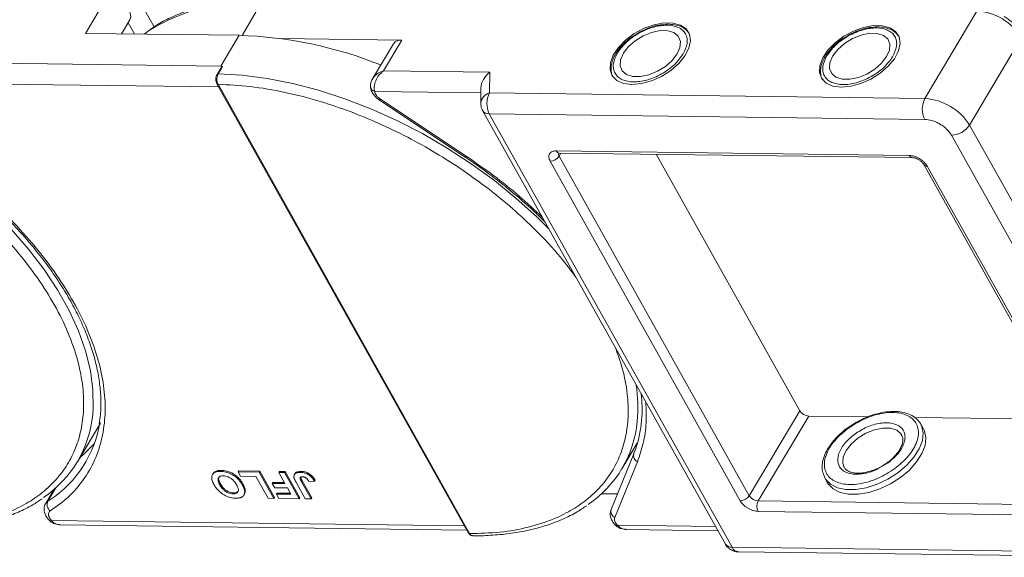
# Model space of a CAD drawing. Header units: millimetres. Extents: x -1177 to 904, y 240 to 1698.
# Tile 47 of 51: x 535 to 632, y 1359 to 1412. Entities that reach past the tile are written whole.
import ezdxf

# ---------------------------------------------------------------- set-up
doc = ezdxf.new("R2010")
doc.units = ezdxf.units.MM

msp = doc.modelspace()

# ---------------------------------------------------------------- linework, layer by layer
at = {"color": 7, "linetype": 'Continuous', "lineweight": 15}
for p, q in [((543.633, 1413.822), (541.522, 1410.273)), ((546.541, 1414.04), (548.293, 1410.913)), ((556.961, 1410.073), (558.922, 1413.37)), ((629.409, 1412.463), (624.283, 1403.844)), ((545.906, 1411.612), (545.083, 1410.227)), ((545.083, 1410.227), (545.906, 1411.612)), ((545.728, 1411.312), (546.344, 1410.211)), ((541.522, 1410.273), (556.667, 1410.078)), ((556.667, 1410.078), (554.857, 1407.036)), ((572.708, 1409.616), (560.712, 1409.771)), ((570.899, 1406.574), (572.708, 1409.616)), ((628.674, 1401.232), (633.8, 1409.851)), ((571.876, 1409.253), (569.822, 1405.798)), ((554.857, 1407.036), (516.325, 1407.532)), ((554.757, 1406.661), (554.495, 1406.222)), ((555.043, 1406.995), (554.613, 1406.272)), ((555.043, 1406.995), (554.857, 1407.036)), ((581.389, 1406.439), (570.899, 1406.574)), ((581.363, 1404.396), (581.389, 1406.439)), ((515.465, 1405.5), (554.657, 1404.995)), ((569.782, 1405.699), (569.839, 1405.787)), ((554.484, 1405.305), (579.281, 1361.044)), ((554.599, 1405.251), (579.396, 1360.99)), ((570.038, 1404.542), (580.508, 1404.407)), ((580.514, 1404.913), (580.495, 1403.386)), ((570.518, 1403.692), (578.969, 1398.07)), ((570.617, 1403.786), (579.068, 1398.165)), ((624.283, 1403.844), (581.363, 1404.396)), ((580.679, 1402.661), (604.612, 1359.942)), ((581.336, 1402.353), (624.256, 1401.8)), ((581.336, 1402.353), (605.27, 1359.634)), ((650.877, 1361.602), (628.674, 1401.232)), ((626.891, 1400.234), (649.094, 1360.603)), ((587.934, 1398.691), (622.736, 1398.243)), ((606.074, 1364.223), (587.331, 1397.677)), ((588.399, 1398.473), (588.223, 1398.176)), ((606.966, 1364.722), (588.223, 1398.176)), ((588.227, 1398.476), (623.028, 1398.028)), ((611.941, 1373.088), (597.786, 1398.353)), ((624.163, 1397.353), (642.906, 1363.898)), ((624.492, 1397.199), (643.235, 1363.744)), ((606.966, 1364.722), (611.941, 1373.088)), ((612.819, 1372.565), (607.844, 1364.2)), ((618.635, 1372.491), (612.819, 1372.565)), ((638.234, 1372.238), (623.239, 1372.431)), ((540.738, 1368.07), (543, 1371.873)), ((617.542, 1371.975), (616.625, 1371.383)), ((624.133, 1371.298), (623.873, 1371.761)), ((621.953, 1370.75), (621.982, 1370.701)), ((594.415, 1367.379), (595.904, 1369.884)), ((595.567, 1368.838), (593.338, 1363.354)), ((595.934, 1368.059), (593.705, 1362.575)), ((619.739, 1367.43), (620.646, 1367.951)), ((554.103, 1366.897), (554.043, 1366.795)), ((554.851, 1367.112), (554.912, 1367.213)), ((556.575, 1367.057), (556.636, 1367.158)), ((556.575, 1367.057), (558.655, 1367.03)), ((556.816, 1366.628), (556.575, 1367.057)), ((556.636, 1367.158), (558.715, 1367.131)), ((558.328, 1366.608), (556.816, 1366.628)), ((559.53, 1364.464), (558.328, 1366.608)), ((558.715, 1367.131), (558.655, 1367.03)), ((558.655, 1367.03), (560.097, 1364.457)), ((558.715, 1367.131), (560.157, 1364.558)), ((560.583, 1367.005), (560.644, 1367.107)), ((560.583, 1367.005), (561.151, 1366.998)), ((561.193, 1365.916), (560.583, 1367.005)), ((560.644, 1367.107), (561.211, 1367.099)), ((561.211, 1367.099), (561.151, 1366.998)), ((561.151, 1366.998), (562.592, 1364.424)), ((561.211, 1367.099), (562.653, 1364.526)), ((562.176, 1366.892), (562.116, 1366.791)), ((562.777, 1367.112), (562.717, 1367.01)), ((614.419, 1366.464), (614.264, 1366.828)), ((554.768, 1365.794), (554.828, 1365.895)), ((557.045, 1365.891), (556.985, 1365.789)), ((560.006, 1366.034), (559.946, 1365.932)), ((560.186, 1365.504), (559.946, 1365.932)), ((559.946, 1365.932), (561.193, 1365.916)), ((560.006, 1366.034), (561.136, 1366.019)), ((563.197, 1364.417), (562.288, 1366.039)), ((562.757, 1366.477), (562.892, 1366.176)), ((562.831, 1366.075), (562.892, 1366.176)), ((562.831, 1366.075), (563.764, 1364.409)), ((562.892, 1366.176), (563.825, 1364.511)), ((563.559, 1366.115), (564.108, 1366.141)), ((564.168, 1366.242), (564.108, 1366.141)), ((614.419, 1366.464), (614.678, 1366.001)), ((538.437, 1365.351), (537.611, 1363.963)), ((537.816, 1364.173), (538.604, 1365.496)), ((538.433, 1365.348), (538.435, 1365.348)), ((556.091, 1364.901), (556.151, 1365.003)), ((557.144, 1364.784), (557.204, 1364.886)), ((557.28, 1365.238), (557.22, 1365.137)), ((561.434, 1365.487), (560.186, 1365.504)), ((560.408, 1364.981), (560.348, 1364.879)), ((560.588, 1364.45), (560.348, 1364.879)), ((560.348, 1364.879), (561.785, 1364.861)), ((560.408, 1364.981), (561.727, 1364.964)), ((561.785, 1364.861), (561.434, 1365.487)), ((592.395, 1364.909), (593.961, 1364.889)), ((538.01, 1364.302), (537.816, 1364.173)), ((560.097, 1364.457), (559.53, 1364.464)), ((560.157, 1364.558), (560.097, 1364.457)), ((562.592, 1364.424), (560.588, 1364.45)), ((562.653, 1364.526), (562.592, 1364.424)), ((563.764, 1364.409), (563.197, 1364.417)), ((563.825, 1364.511), (563.764, 1364.409)), ((607.844, 1364.2), (642.645, 1363.752)), ((642.632, 1362.73), (607.831, 1363.178)), ((537.954, 1362.291), (537.944, 1362.302)), ((537.977, 1362.544), (538.172, 1362.286)), ((578.878, 1361.762), (538.172, 1362.286)), ((539.068, 1361.851), (579.117, 1361.336)), ((593.753, 1361.828), (593.744, 1361.84)), ((603.628, 1361.699), (593.971, 1361.823)), ((594.867, 1361.388), (603.867, 1361.273)), ((648.19, 1359.082), (605.27, 1359.634)), ((605.854, 1359.204), (648.774, 1358.651))]:
    msp.add_line(p, q, dxfattribs=at)
at = {"color": 7, "linetype": 'Continuous', "lineweight": 15, "flags": 128}
for points in [[(543.633, 1413.822), (544.092, 1413.761), (544.574, 1413.595), (545.036, 1413.337), (545.44, 1413.011), (545.751, 1412.643), (545.941, 1412.266), (545.994, 1411.912), (545.906, 1411.612)], [(595.393, 1405.237), (596.33, 1405.322), (597.322, 1405.592), (598.306, 1406.031), (599.221, 1406.611), (600.009, 1407.296), (600.621, 1408.043), (601.018, 1408.805), (601.175, 1409.533), (601.083, 1410.183), (600.747, 1410.714), (600.188, 1411.091), (599.441, 1411.292), (598.554, 1411.303), (597.582, 1411.125), (596.586, 1410.767), (595.629, 1410.254), (594.771, 1409.616), (594.065, 1408.894), (593.557, 1408.134), (593.278, 1407.383), (593.245, 1406.688), (593.461, 1406.093), (593.912, 1405.636), (594.57, 1405.344), (595.393, 1405.237)], [(547.304, 1410.199), (547.537, 1410.37), (547.754, 1410.523)], [(594.548, 1408.314), (594.273, 1407.669), (594.236, 1407.075), (594.439, 1406.578), (594.866, 1406.218), (595.482, 1406.026), (596.237, 1406.016), (597.071, 1406.19), (597.915, 1406.533), (598.702, 1407.017), (599.367, 1407.604), (599.857, 1408.245), (600.132, 1408.889), (600.169, 1409.484), (599.966, 1409.981), (599.54, 1410.341), (598.923, 1410.533), (598.168, 1410.543), (597.334, 1410.369), (596.49, 1410.026), (595.703, 1409.542), (595.038, 1408.955), (594.548, 1408.314)], [(616.038, 1404.972), (616.975, 1405.056), (617.967, 1405.326), (618.951, 1405.765), (619.866, 1406.345), (620.654, 1407.03), (621.266, 1407.777), (621.663, 1408.539), (621.82, 1409.268), (621.728, 1409.918), (621.391, 1410.448), (620.832, 1410.825), (620.086, 1411.026), (619.199, 1411.037), (618.227, 1410.859), (617.231, 1410.501), (616.274, 1409.988), (615.415, 1409.35), (614.71, 1408.628), (614.202, 1407.868), (613.922, 1407.117), (613.89, 1406.422), (614.106, 1405.827), (614.557, 1405.37), (615.215, 1405.079), (616.038, 1404.972)], [(615.193, 1408.048), (614.918, 1407.404), (614.881, 1406.809), (615.084, 1406.312), (615.51, 1405.953), (616.127, 1405.76), (616.882, 1405.751), (617.716, 1405.924), (618.56, 1406.267), (619.347, 1406.751), (620.012, 1407.338), (620.502, 1407.98), (620.777, 1408.624), (620.814, 1409.218), (620.611, 1409.716), (620.184, 1410.075), (619.568, 1410.267), (618.813, 1410.277), (617.979, 1410.103), (617.135, 1409.76), (616.348, 1409.276), (615.683, 1408.689), (615.193, 1408.048)], [(554.613, 1406.272), (556.987, 1406.136), (559.441, 1405.821), (561.956, 1405.328), (564.511, 1404.663), (567.088, 1403.83), (569.664, 1402.836), (572.22, 1401.689), (574.735, 1400.398), (577.189, 1398.973), (579.563, 1397.427), (581.837, 1395.77), (583.994, 1394.016), (586.016, 1392.18), (587.226, 1390.974)], [(570.518, 1403.692), (570.519, 1403.691), (570.538, 1403.7), (570.57, 1403.733), (570.617, 1403.786)], [(578.969, 1398.07), (578.97, 1398.069), (578.989, 1398.079), (579.021, 1398.111), (579.068, 1398.165)], [(534.211, 1390.966), (535.916, 1389.009), (537.442, 1387.014), (538.777, 1384.998), (539.91, 1382.976), (540.831, 1380.965), (541.534, 1378.981), (542.013, 1377.04), (542.264, 1375.156), (542.285, 1373.345), (542.238, 1372.725)], [(623.979, 1371.537), (624.112, 1370.901), (624.03, 1370.137), (623.72, 1369.326), (623.196, 1368.505), (622.482, 1367.712), (621.613, 1366.985)], [(623.873, 1371.761), (623.962, 1371.58), (623.979, 1371.537)], [(616.328, 1367.492), (616.177, 1367.922), (616.221, 1368.519), (616.502, 1369.164), (616.997, 1369.804), (617.666, 1370.389), (618.455, 1370.87), (619.3, 1371.209), (620.133, 1371.378), (620.885, 1371.363), (621.497, 1371.166), (621.918, 1370.803), (621.953, 1370.75)], [(621.872, 1366.522), (622.742, 1367.249), (623.455, 1368.042), (623.979, 1368.863), (624.29, 1369.674), (624.372, 1370.438), (624.221, 1371.117), (624.133, 1371.298)], [(540.988, 1368.49), (541.381, 1368.821), (542.396, 1369.83)], [(621.613, 1366.985), (620.628, 1366.357), (619.574, 1365.858), (618.5, 1365.511), (617.456, 1365.332), (616.491, 1365.331), (615.65, 1365.506), (614.973, 1365.849), (614.491, 1366.346), (614.419, 1366.464)], [(614.678, 1366.001), (614.75, 1365.883), (615.232, 1365.386), (615.91, 1365.043), (616.75, 1364.868), (617.715, 1364.869), (618.759, 1365.048), (619.833, 1365.395), (620.887, 1365.894), (621.872, 1366.522)], [(537.615, 1363.968), (537.674, 1364.049), (537.816, 1364.173)]]:
    msp.add_lwpolyline(points, dxfattribs=at)
at = {"color": 7, "linetype": 'Continuous', "lineweight": 15}
for centre, radius, start, end in [((557.869, 1394.176), 19.223, 86.85997, 121.74808), ((629.085, 1406.921), 5.552, 31.86538, 86.65442), ((555.357, 1368.967), 41.132, 68.20245, 88.17534), ((572.601, 1408.729), 0.894, 83.10581, 144.10352), ((554.597, 1406.148), 0.126, 82.49194, 144.09954), ((554.588, 1405.378), 0.127, 214.96587, 274.88426), ((570.122, 1405.034), 0.5, 180.63862, 260.35404), ((581.638, 1403.282), 1.148, 103.86126, 174.93558), ((583.321, 1403.349), 2.221, 151.86538, 206.65442), ((626.241, 1402.797), 2.221, 151.86538, 206.65442), ((623.959, 1398.302), 5.552, 31.86538, 86.65442), ((581.273, 1403.074), 0.724, 214.84578, 275.02196), ((626.819, 1402.453), 2.221, 271.86957, 326.65022), ((588.256, 1398.821), 0.346, 202.00407, 265.20355), ((587.295, 1398.787), 1.11, 271.86957, 326.65022), ((588.549, 1398.394), 0.392, 167.52167, 213.70448), ((623.063, 1398.382), 0.356, 202.94031, 264.47359), ((624.458, 1397.553), 0.356, 214.13704, 275.57603), ((581.463, 1373.421), 14.518, 354.51871, 8.85957), ((531.206, 1373.74), 11.078, 303.96754, 354.74389), ((612.884, 1373.674), 1.11, 211.86538, 266.65442), ((531.8, 1373.721), 11.283, 303.39574, 351.14243), ((584.883, 1373.049), 11.078, 303.96754, 354.74389), ((596.179, 1368.651), 0.641, 163.01284, 247.53034), ((606.038, 1365.333), 1.11, 271.86957, 326.65022), ((607.909, 1365.308), 1.11, 211.86538, 266.65442), ((538.535, 1363.841), 0.792, 155.22009, 232.54306), ((608.823, 1363.676), 1.11, 151.86538, 206.65442), ((593.95, 1363.167), 0.641, 163.01284, 247.53034), ((538.067, 1362.459), 0.202, 236.03869, 301.32272), ((593.866, 1361.996), 0.202, 236.03869, 301.32272), ((579.385, 1361.116), 0.127, 214.9547, 274.88524), ((605.206, 1360.355), 0.724, 214.81534, 275.02459), ((605.912, 1359.894), 0.693, 202.00407, 265.20355)]:
    msp.add_arc(centre, radius, start, end, dxfattribs=at)
msp.add_ellipse((581.966, 1405.41), major_axis=(1.205, 1.175), ratio=0.68854, start_param=1.388354, end_param=2.538555, dxfattribs=at)
for points, knots in [([(559.227, 1413.564), (558.995, 1413.57), (558.121, 1413.596), (556.67, 1413.512), (554.885, 1413.311), (553.186, 1412.974), (551.575, 1412.512), (550.069, 1411.916), (548.835, 1411.301), (548.163, 1410.833), (547.906, 1410.654)], [0, 0, 0, 0, 0.051009, 0.192336, 0.334338, 0.477001, 0.620397, 0.764675, 0.910087, 1, 1, 1, 1]), ([(633.837, 1410.212), (633.733, 1410.382), (633.543, 1410.69), (633.173, 1411.098), (632.711, 1411.528), (632.319, 1411.784), (632.073, 1411.945)], [0, 0, 0, 0, 0.257906, 0.465879, 0.665941, 1, 1, 1, 1]), ([(596.049, 1410.339), (595.762, 1410.163), (595.36, 1409.917), (594.838, 1409.491), (594.44, 1409.111), (594.086, 1408.706), (593.924, 1408.443), (593.86, 1408.341)], [0, 0, 0, 0, 0.317724, 0.445326, 0.654176, 0.866038, 1, 1, 1, 1]), ([(593.958, 1408.321), (594.21, 1408.671), (594.598, 1409.21), (595.389, 1409.854), (596.073, 1410.295), (596.808, 1410.651), (597.764, 1410.978), (598.901, 1411.135), (599.835, 1410.951), (600.39, 1410.604), (600.695, 1410.236), (600.848, 1409.784), (600.866, 1409.129), (600.612, 1408.589), (600.447, 1408.238)], [0, 0, 0, 0, 0.119728, 0.18418, 0.25, 0.31582, 0.380272, 0.5, 0.619728, 0.68418, 0.75, 0.81582, 0.880272, 1, 1, 1, 1]), ([(600.961, 1410.347), (600.921, 1410.408), (600.774, 1410.634), (600.357, 1410.892), (599.774, 1411.106), (599.092, 1411.191), (598.392, 1411.154), (597.738, 1411.025), (597.165, 1410.851), (596.61, 1410.634), (596.237, 1410.438), (596.049, 1410.339)], [0, 0, 0, 0, 0.052149, 0.191911, 0.327835, 0.455715, 0.600699, 0.711756, 0.798889, 0.898261, 1, 1, 1, 1]), ([(614.603, 1408.055), (614.855, 1408.406), (615.243, 1408.944), (616.034, 1409.589), (616.718, 1410.029), (617.453, 1410.385), (618.408, 1410.712), (619.546, 1410.87), (620.48, 1410.685), (621.035, 1410.339), (621.339, 1409.97), (621.493, 1409.518), (621.511, 1408.864), (621.257, 1408.323), (621.092, 1407.972)], [0, 0, 0, 0, 0.119728, 0.18418, 0.25, 0.31582, 0.380272, 0.5, 0.619728, 0.68418, 0.75, 0.81582, 0.880272, 1, 1, 1, 1]), ([(621.606, 1410.081), (621.566, 1410.143), (621.419, 1410.369), (621.002, 1410.627), (620.419, 1410.841), (619.737, 1410.925), (619.037, 1410.888), (618.383, 1410.759), (617.81, 1410.586), (617.255, 1410.369), (616.882, 1410.172), (616.694, 1410.073)], [0, 0, 0, 0, 0.052149, 0.191911, 0.327835, 0.455715, 0.600699, 0.711756, 0.798889, 0.898261, 1, 1, 1, 1]), ([(616.694, 1410.073), (616.407, 1409.897), (616.005, 1409.652), (615.483, 1409.225), (615.085, 1408.846), (614.731, 1408.44), (614.568, 1408.177), (614.505, 1408.075)], [0, 0, 0, 0, 0.317724, 0.445326, 0.654176, 0.866038, 1, 1, 1, 1]), ([(593.86, 1408.341), (593.815, 1408.273), (593.653, 1408.033), (593.474, 1407.606), (593.335, 1407.063), (593.344, 1406.526), (593.416, 1406.135), (593.54, 1405.968), (593.556, 1405.946)], [0, 0, 0, 0, 0.081798, 0.292125, 0.507678, 0.729974, 0.964839, 1, 1, 1, 1]), ([(600.447, 1408.238), (600.195, 1407.887), (599.807, 1407.349), (599.016, 1406.705), (598.332, 1406.264), (597.597, 1405.908), (596.642, 1405.581), (595.504, 1405.424), (594.57, 1405.608), (594.015, 1405.954), (593.71, 1406.323), (593.557, 1406.775), (593.539, 1407.429), (593.793, 1407.97), (593.958, 1408.321)], [0, 0, 0, 0, 0.119728, 0.18418, 0.25, 0.31582, 0.380272, 0.5, 0.619728, 0.68418, 0.75, 0.81582, 0.880272, 1, 1, 1, 1]), ([(614.505, 1408.075), (614.46, 1408.008), (614.298, 1407.767), (614.119, 1407.34), (613.98, 1406.798), (613.989, 1406.26), (614.061, 1405.869), (614.185, 1405.702), (614.201, 1405.68)], [0, 0, 0, 0, 0.081798, 0.292125, 0.507678, 0.729974, 0.964839, 1, 1, 1, 1]), ([(621.092, 1407.972), (620.84, 1407.622), (620.452, 1407.083), (619.661, 1406.439), (618.977, 1405.998), (618.242, 1405.643), (617.286, 1405.315), (616.149, 1405.158), (615.215, 1405.342), (614.66, 1405.689), (614.355, 1406.058), (614.202, 1406.509), (614.184, 1407.164), (614.438, 1407.704), (614.603, 1408.055)], [0, 0, 0, 0, 0.119728, 0.18418, 0.25, 0.31582, 0.380272, 0.5, 0.619728, 0.68418, 0.75, 0.81582, 0.880272, 1, 1, 1, 1]), ([(554.76, 1406.66), (554.77, 1406.678), (554.813, 1406.761), (554.886, 1406.846), (554.954, 1406.922), (554.981, 1406.948), (554.999, 1406.966), (555.012, 1406.977), (555.022, 1406.985), (555.029, 1406.99), (555.035, 1406.994), (555.039, 1406.995), (555.042, 1406.995), (555.043, 1406.995), (555.043, 1406.995)], [0, 0, 0, 0, 0.1362747, 0.628083, 0.7491851, 0.8303049, 0.8846383, 0.9212056, 0.946082, 0.9691561, 0.9812989, 0.990211, 0.9974391, 1, 1, 1, 1]), ([(569.839, 1405.787), (569.886, 1405.868), (570.008, 1406.081), (570.38, 1406.364), (570.725, 1406.504), (570.899, 1406.574)], [0, 0, 0, 0, 0.233278, 0.615121, 1, 1, 1, 1]), ([(570.899, 1406.574), (570.742, 1406.436), (570.431, 1406.161), (570.108, 1405.614), (569.977, 1405.133), (569.974, 1404.773), (570.017, 1404.618), (570.038, 1404.542)], [0, 0, 0, 0, 0.2513354, 0.5002204, 0.7491622, 0.8759396, 1, 1, 1, 1]), ([(500.922, 1405.942), (501.97, 1405.89), (504.098, 1405.784), (507.525, 1405.195), (510.832, 1404.342), (513.937, 1403.286), (516.788, 1402.116), (519.622, 1400.75), (522.406, 1399.194), (525.094, 1397.478), (527.636, 1395.63), (530.013, 1393.675), (532.406, 1391.442), (534.722, 1388.937), (536.831, 1386.203), (538.54, 1383.486), (539.872, 1380.774), (540.818, 1378.056), (541.297, 1375.574), (541.388, 1373.371), (541.184, 1371.449), (540.69, 1369.64), (539.9, 1367.969), (538.831, 1366.463), (537.499, 1365.15), (535.927, 1364.037), (533.968, 1363.047), (531.576, 1362.266), (528.763, 1361.758), (526.724, 1361.706), (525.719, 1361.681)], [0, 0, 0, 0, 0.038845, 0.078883, 0.12003, 0.152186, 0.184338, 0.217171, 0.25, 0.282833, 0.315662, 0.347818, 0.37997, 0.421121, 0.461157, 0.5, 0.538846, 0.578883, 0.62003, 0.652186, 0.684338, 0.717171, 0.75, 0.782833, 0.815662, 0.847818, 0.87997, 0.921121, 0.961156, 1, 1, 1, 1]), ([(554.495, 1406.222), (554.464, 1406.155), (554.401, 1406.022), (554.371, 1405.765), (554.394, 1405.507), (554.454, 1405.372), (554.484, 1405.305)], [0, 0, 0, 0, 0.2499875, 0.4997845, 0.7494633, 1, 1, 1, 1]), ([(554.613, 1406.272), (554.584, 1406.214), (554.522, 1406.087), (554.485, 1405.875), (554.482, 1405.686), (554.499, 1405.533), (554.536, 1405.38), (554.577, 1405.295), (554.599, 1405.251)], [0, 0, 0, 0, 0.202144, 0.435712, 0.564895, 0.702008, 0.847044, 1, 1, 1, 1]), ([(569.803, 1405.767), (569.743, 1405.642), (569.648, 1405.444), (569.604, 1405.137), (569.626, 1404.972), (569.638, 1404.885)], [0, 0, 0, 0, 0.448968, 0.711117, 1, 1, 1, 1]), ([(554.599, 1405.251), (555.647, 1405.199), (557.774, 1405.093), (561.201, 1404.505), (564.509, 1403.651), (567.614, 1402.595), (570.465, 1401.425), (573.299, 1400.059), (576.083, 1398.503), (578.77, 1396.787), (581.313, 1394.939), (583.692, 1392.984), (586.077, 1390.751), (588.196, 1388.499), (589.386, 1386.902), (589.876, 1386.245)], [0, 0, 0, 0, 0.086339, 0.175326, 0.266781, 0.338252, 0.409715, 0.48269, 0.555656, 0.628632, 0.701598, 0.773069, 0.844532, 0.935994, 1, 1, 1, 1]), ([(569.648, 1404.94), (569.653, 1404.871), (569.668, 1404.675), (569.817, 1404.397), (570.036, 1404.094), (570.306, 1403.832), (570.526, 1403.689), (570.629, 1403.622)], [0, 0, 0, 0, 0.128735, 0.363829, 0.562351, 0.794136, 1, 1, 1, 1]), ([(570.617, 1403.786), (570.543, 1403.84), (570.392, 1403.95), (570.215, 1404.146), (570.086, 1404.35), (570.054, 1404.479), (570.038, 1404.542)], [0, 0, 0, 0, 0.2457438, 0.5, 0.7542562, 1, 1, 1, 1]), ([(580.495, 1403.385), (580.509, 1403.201), (580.529, 1402.947), (580.649, 1402.724), (580.682, 1402.662)], [0, 0, 0, 0, 0.721721, 1, 1, 1, 1]), ([(624.256, 1401.8), (624.491, 1401.777), (624.852, 1401.74), (625.372, 1401.543), (625.766, 1401.34), (626.132, 1401.091), (626.554, 1400.728), (626.758, 1400.428), (626.891, 1400.234)], [0, 0, 0, 0, 0.239443, 0.369779, 0.5, 0.630336, 0.760557, 1, 1, 1, 1]), ([(523.006, 1400.446), (523.809, 1399.954), (524.932, 1399.265), (526.533, 1398.175), (527.863, 1397.221), (529.395, 1396.038), (530.937, 1394.754), (532.474, 1393.369), (533.968, 1391.904), (535.395, 1390.374), (536.736, 1388.793), (537.973, 1387.174), (539.095, 1385.53), (540.092, 1383.872), (540.954, 1382.212), (541.676, 1380.559), (542.253, 1378.923), (542.679, 1377.311), (542.954, 1375.731), (543.065, 1374.191), (543.043, 1372.882), (542.917, 1372.119), (542.868, 1371.828)], [0, 0, 0, 0, 0.0641007, 0.0898008, 0.1324146, 0.1764824, 0.2235732, 0.2725094, 0.3228117, 0.3740988, 0.4261034, 0.4786324, 0.5315488, 0.5847586, 0.6382055, 0.6918683, 0.7457592, 0.7999299, 0.854482, 0.9095741, 0.9654312, 1, 1, 1, 1]), ([(523.072, 1400.561), (524.134, 1399.902), (526.28, 1398.571), (529.32, 1396.311), (532.194, 1393.871), (534.827, 1391.276), (537.163, 1388.582), (539.158, 1385.846), (540.782, 1383.122), (542.032, 1380.441), (542.914, 1377.807), (543.418, 1375.225), (543.523, 1372.726), (543.214, 1370.366), (542.494, 1368.193), (541.376, 1366.257), (539.921, 1364.563), (538.672, 1363.66), (538.054, 1363.213)], [0, 0, 0, 0, 0.061038, 0.123312, 0.186438, 0.25, 0.313562, 0.376688, 0.438962, 0.5, 0.561038, 0.623312, 0.686438, 0.75, 0.813562, 0.876688, 0.938962, 1, 1, 1, 1]), ([(587.331, 1397.677), (587.275, 1397.806), (587.187, 1398.006), (587.2, 1398.244), (587.26, 1398.405), (587.374, 1398.536), (587.577, 1398.661), (587.794, 1398.679), (587.934, 1398.691)], [0, 0, 0, 0, 0.239443, 0.369636, 0.5, 0.630193, 0.760557, 1, 1, 1, 1]), ([(578.969, 1398.07), (579.272, 1397.865), (580.09, 1397.315), (581.404, 1396.367), (582.927, 1395.191), (584.456, 1393.913), (585.775, 1392.734), (586.54, 1391.971), (586.828, 1391.684)], [0, 0, 0, 0, 0.106007, 0.285506, 0.471124, 0.669467, 0.875572, 1, 1, 1, 1]), ([(579.068, 1398.165), (579.967, 1397.544), (581.764, 1396.302), (584.275, 1394.291), (585.8, 1392.874), (586.554, 1392.173)], [0, 0, 0, 0, 0.3356654, 0.6713509, 1, 1, 1, 1]), ([(588.126, 1398.466), (588.127, 1398.466), (588.13, 1398.467), (588.177, 1398.48), (588.224, 1398.475), (588.228, 1398.475)], [0, 0, 0, 0, 0.438216, 0.961069, 1, 1, 1, 1]), ([(622.736, 1398.243), (622.892, 1398.227), (623.133, 1398.203), (623.48, 1398.071), (623.742, 1397.936), (623.986, 1397.77), (624.267, 1397.529), (624.404, 1397.328), (624.492, 1397.199)], [0, 0, 0, 0, 0.239443, 0.369636, 0.5, 0.630193, 0.760557, 1, 1, 1, 1]), ([(623.029, 1398.027), (623.07, 1398.025), (623.144, 1398.021), (623.292, 1397.986), (623.468, 1397.927), (623.596, 1397.858), (623.671, 1397.817)], [0, 0, 0, 0, 0.248377, 0.455505, 0.678816, 1, 1, 1, 1]), ([(623.671, 1397.817), (623.756, 1397.761), (623.874, 1397.683), (624.01, 1397.555), (624.096, 1397.458), (624.15, 1397.38), (624.162, 1397.355), (624.163, 1397.353)], [0, 0, 0, 0, 0.380501, 0.530284, 0.761756, 0.985456, 1, 1, 1, 1]), ([(593.735, 1379.357), (593.98, 1378.703), (594.574, 1377.114), (594.966, 1374.884), (595.067, 1372.68), (594.86, 1370.758), (594.367, 1368.949), (593.577, 1367.278), (592.508, 1365.772), (591.175, 1364.459), (589.603, 1363.346), (587.645, 1362.356), (585.252, 1361.576), (582.44, 1361.067), (580.4, 1361.015), (579.396, 1360.99)], [0, 0, 0, 0, 0.0640119, 0.1554665, 0.2269382, 0.2984012, 0.3713763, 0.4443426, 0.5173178, 0.5902841, 0.6617558, 0.7332187, 0.8246811, 0.9136649, 1, 1, 1, 1]), ([(596.308, 1374.764), (596.344, 1374.339), (596.426, 1373.394), (596.36, 1371.993), (596.125, 1370.556), (595.852, 1369.502), (595.602, 1368.96), (595.549, 1368.848)], [0, 0, 0, 0, 0.196701, 0.437156, 0.682356, 0.933901, 1, 1, 1, 1]), ([(596.768, 1373.944), (596.794, 1373.252), (596.846, 1371.854), (596.569, 1369.878), (596.146, 1368.666), (595.934, 1368.059)], [0, 0, 0, 0, 0.3286532, 0.6643165, 1, 1, 1, 1]), ([(616.7, 1371.355), (617.237, 1371.699), (618.063, 1372.227), (619.288, 1372.665), (620.229, 1372.879), (621.12, 1372.943), (622.143, 1372.836), (623.125, 1372.383), (623.613, 1371.568), (623.663, 1370.751), (623.509, 1370.05), (623.162, 1369.323), (622.511, 1368.391), (621.78, 1367.781), (621.304, 1367.384)], [0, 0, 0, 0, 0.119728, 0.18418, 0.25, 0.31582, 0.380272, 0.5, 0.619728, 0.68418, 0.75, 0.81582, 0.880272, 1, 1, 1, 1]), ([(619.824, 1372.856), (619.644, 1372.814), (619.275, 1372.728), (618.678, 1372.518), (618.092, 1372.27), (617.71, 1372.064), (617.542, 1371.975)], [0, 0, 0, 0, 0.234949, 0.482443, 0.773535, 1, 1, 1, 1]), ([(623.977, 1371.5), (623.96, 1371.557), (623.879, 1371.832), (623.553, 1372.228), (623.017, 1372.637), (622.364, 1372.896), (621.644, 1373.024), (620.845, 1373.027), (620.231, 1372.962), (619.874, 1372.869), (619.824, 1372.856)], [0, 0, 0, 0, 0.043045, 0.207434, 0.365322, 0.520691, 0.670721, 0.814025, 0.973784, 1, 1, 1, 1]), ([(620.646, 1367.951), (620.986, 1368.235), (621.509, 1368.67), (621.973, 1369.337), (622.221, 1369.856), (622.331, 1370.356), (622.295, 1370.94), (621.947, 1371.522), (621.245, 1371.846), (620.515, 1371.922), (619.878, 1371.876), (619.206, 1371.723), (618.331, 1371.411), (617.741, 1371.033), (617.358, 1370.788)], [0, 0, 0, 0, 0.119728, 0.18418, 0.25, 0.31582, 0.380272, 0.5, 0.619728, 0.68418, 0.75, 0.81582, 0.880272, 1, 1, 1, 1]), ([(616.625, 1371.383), (616.616, 1371.377), (616.48, 1371.29), (616.174, 1371.032), (615.701, 1370.619), (615.221, 1370.096), (614.804, 1369.535), (614.472, 1368.944), (614.241, 1368.336), (614.137, 1367.728), (614.136, 1367.231), (614.233, 1366.967), (614.264, 1366.884)], [0, 0, 0, 0, 0.004759, 0.073593, 0.186537, 0.301549, 0.422863, 0.547428, 0.674662, 0.804589, 0.938535, 1, 1, 1, 1]), ([(621.304, 1367.384), (620.767, 1367.04), (619.941, 1366.512), (618.716, 1366.074), (617.775, 1365.86), (616.883, 1365.796), (615.861, 1365.903), (614.879, 1366.356), (614.391, 1367.171), (614.341, 1367.989), (614.495, 1368.689), (614.842, 1369.416), (615.493, 1370.349), (616.224, 1370.959), (616.7, 1371.355)], [0, 0, 0, 0, 0.119728, 0.18418, 0.25, 0.31582, 0.380272, 0.5, 0.619728, 0.68418, 0.75, 0.81582, 0.880272, 1, 1, 1, 1]), ([(617.358, 1370.788), (617.018, 1370.505), (616.495, 1370.069), (616.031, 1369.403), (615.783, 1368.883), (615.673, 1368.383), (615.708, 1367.799), (616.057, 1367.217), (616.759, 1366.893), (617.488, 1366.817), (618.126, 1366.861), (618.796, 1367.021), (619.354, 1367.198), (619.651, 1367.377), (619.739, 1367.43)], [0, 0, 0, 0, 0.1319375, 0.2029618, 0.2754934, 0.3480249, 0.4190492, 0.5509868, 0.6829243, 0.7539486, 0.8264801, 0.8990117, 0.970036, 1, 1, 1, 1]), ([(621.944, 1370.731), (621.983, 1370.673), (622.086, 1370.521), (622.114, 1370.202), (622.044, 1369.793), (621.853, 1369.345), (621.557, 1368.9), (621.193, 1368.502), (620.885, 1368.216), (620.682, 1368.07), (620.607, 1368.016)], [0, 0, 0, 0, 0.100945, 0.269325, 0.413677, 0.551474, 0.711535, 0.835776, 0.939228, 1, 1, 1, 1]), ([(619.989, 1367.608), (619.729, 1367.476), (619.364, 1367.291), (618.819, 1367.107), (618.371, 1366.996), (617.874, 1366.933), (617.411, 1366.938), (616.998, 1367.014), (616.66, 1367.159), (616.434, 1367.322), (616.365, 1367.459), (616.34, 1367.508)], [0, 0, 0, 0, 0.1676552, 0.2347091, 0.3436702, 0.4530011, 0.5666771, 0.6822141, 0.8009906, 0.9286194, 1, 1, 1, 1]), ([(620.607, 1368.016), (620.535, 1367.96), (620.341, 1367.811), (620.124, 1367.686), (619.989, 1367.608)], [0, 0, 0, 0, 0.374936, 1, 1, 1, 1]), ([(554.194, 1365.814), (554.157, 1365.882), (554.047, 1366.089), (553.947, 1366.417), (553.987, 1366.755), (554.191, 1366.991), (554.503, 1367.102), (554.746, 1367.109), (554.851, 1367.112)], [0, 0, 0, 0, 0.101888, 0.307343, 0.492963, 0.678647, 0.860791, 1, 1, 1, 1]), ([(554.115, 1366.888), (554.161, 1366.956), (554.264, 1367.107), (554.565, 1367.202), (554.807, 1367.21), (554.912, 1367.213)], [0, 0, 0, 0, 0.315977, 0.703684, 1, 1, 1, 1]), ([(554.768, 1365.794), (554.732, 1365.862), (554.631, 1366.056), (554.562, 1366.323), (554.646, 1366.537), (554.802, 1366.652), (554.973, 1366.682), (555.074, 1366.683), (555.093, 1366.683)], [0, 0, 0, 0, 0.15859, 0.447239, 0.620381, 0.793575, 0.961295, 1, 1, 1, 1]), ([(554.851, 1367.112), (554.931, 1367.108), (555.173, 1367.098), (555.618, 1366.995), (556.125, 1366.739), (556.581, 1366.37), (556.838, 1366.041), (556.959, 1365.835), (556.985, 1365.789)], [0, 0, 0, 0, 0.102171, 0.30922, 0.51365, 0.692275, 0.932413, 1, 1, 1, 1]), ([(554.912, 1367.213), (554.992, 1367.21), (555.234, 1367.2), (555.678, 1367.097), (556.186, 1366.84), (556.641, 1366.472), (556.899, 1366.143), (557.019, 1365.936), (557.045, 1365.891)], [0, 0, 0, 0, 0.102171, 0.30922, 0.51365, 0.692275, 0.932413, 1, 1, 1, 1]), ([(555.093, 1366.683), (555.175, 1366.677), (555.34, 1366.665), (555.616, 1366.569), (555.894, 1366.412), (556.183, 1366.156), (556.339, 1365.934), (556.419, 1365.794), (556.427, 1365.78)], [0, 0, 0, 0, 0.15971, 0.320429, 0.491074, 0.67705, 0.96629, 1, 1, 1, 1]), ([(562.079, 1366.527), (562.075, 1366.591), (562.067, 1366.718), (562.158, 1366.872), (562.361, 1366.996), (562.583, 1367.005), (562.717, 1367.01)], [0, 0, 0, 0, 0.20646, 0.413515, 0.645211, 1, 1, 1, 1]), ([(562.186, 1366.887), (562.197, 1366.912), (562.237, 1366.995), (562.426, 1367.095), (562.645, 1367.105), (562.777, 1367.112)], [0, 0, 0, 0, 0.148382, 0.484821, 1, 1, 1, 1]), ([(562.717, 1367.01), (562.797, 1367.006), (562.98, 1366.998), (563.293, 1366.911), (563.599, 1366.741), (563.895, 1366.478), (564.024, 1366.273), (564.108, 1366.141)], [0, 0, 0, 0, 0.155292, 0.353145, 0.543243, 0.704067, 1, 1, 1, 1]), ([(562.777, 1367.112), (562.857, 1367.108), (563.041, 1367.099), (563.353, 1367.013), (563.659, 1366.842), (563.955, 1366.579), (564.085, 1366.375), (564.168, 1366.242)], [0, 0, 0, 0, 0.1552919, 0.3531453, 0.543243, 0.704067, 1, 1, 1, 1]), ([(556.338, 1364.472), (556.258, 1364.475), (556.016, 1364.486), (555.574, 1364.591), (555.069, 1364.846), (554.613, 1365.213), (554.348, 1365.549), (554.223, 1365.762), (554.194, 1365.814)], [0, 0, 0, 0, 0.101398, 0.306996, 0.506144, 0.685262, 0.924557, 1, 1, 1, 1]), ([(554.828, 1365.895), (554.793, 1365.964), (554.693, 1366.156), (554.616, 1366.415), (554.685, 1366.55), (554.707, 1366.594)], [0, 0, 0, 0, 0.2710271, 0.7643207, 1, 1, 1, 1]), ([(556.091, 1364.901), (556.009, 1364.906), (555.845, 1364.917), (555.57, 1365.007), (555.303, 1365.157), (555.03, 1365.397), (554.869, 1365.618), (554.784, 1365.765), (554.768, 1365.794)], [0, 0, 0, 0, 0.160292, 0.321922, 0.490761, 0.657569, 0.933883, 1, 1, 1, 1]), ([(556.151, 1365.003), (556.069, 1365.008), (555.905, 1365.019), (555.63, 1365.108), (555.364, 1365.259), (555.09, 1365.498), (554.93, 1365.72), (554.845, 1365.867), (554.828, 1365.895)], [0, 0, 0, 0, 0.160292, 0.321922, 0.490761, 0.657569, 0.933883, 1, 1, 1, 1]), ([(556.427, 1365.78), (556.464, 1365.711), (556.555, 1365.538), (556.623, 1365.292), (556.575, 1365.081), (556.437, 1364.953), (556.257, 1364.904), (556.133, 1364.902), (556.091, 1364.901)], [0, 0, 0, 0, 0.158617, 0.400864, 0.573059, 0.745486, 0.912985, 1, 1, 1, 1]), ([(556.985, 1365.789), (557.004, 1365.755), (557.042, 1365.686), (557.093, 1365.58), (557.14, 1365.47), (557.179, 1365.357), (557.209, 1365.245), (557.216, 1365.173), (557.22, 1365.137)], [0, 0, 0, 0, 0.15395, 0.308181, 0.478699, 0.649961, 0.824203, 1, 1, 1, 1]), ([(557.045, 1365.891), (557.064, 1365.856), (557.102, 1365.788), (557.153, 1365.681), (557.2, 1365.572), (557.239, 1365.459), (557.269, 1365.347), (557.276, 1365.274), (557.28, 1365.238)], [0, 0, 0, 0, 0.15395, 0.308181, 0.478699, 0.649961, 0.824203, 1, 1, 1, 1]), ([(562.288, 1366.039), (562.27, 1366.073), (562.232, 1366.142), (562.185, 1366.234), (562.148, 1366.316), (562.12, 1366.387), (562.093, 1366.458), (562.084, 1366.504), (562.079, 1366.527)], [0, 0, 0, 0, 0.2082698, 0.416707, 0.5614806, 0.7065734, 0.8528245, 1, 1, 1, 1]), ([(562.831, 1366.075), (562.794, 1366.144), (562.731, 1366.262), (562.679, 1366.406), (562.681, 1366.497), (562.723, 1366.546), (562.802, 1366.578), (562.875, 1366.581), (562.92, 1366.582)], [0, 0, 0, 0, 0.2920273, 0.5048541, 0.6139046, 0.723685, 0.8298165, 1, 1, 1, 1]), ([(562.92, 1366.582), (562.945, 1366.581), (562.995, 1366.579), (563.07, 1366.562), (563.138, 1366.538), (563.196, 1366.509), (563.253, 1366.475), (563.286, 1366.449), (563.303, 1366.436)], [0, 0, 0, 0, 0.202387, 0.410907, 0.557829, 0.709472, 0.853224, 1, 1, 1, 1]), ([(563.303, 1366.436), (563.325, 1366.417), (563.369, 1366.378), (563.418, 1366.319), (563.46, 1366.265), (563.495, 1366.215), (563.529, 1366.165), (563.549, 1366.132), (563.559, 1366.115)], [0, 0, 0, 0, 0.193806, 0.393127, 0.544069, 0.695412, 0.847613, 1, 1, 1, 1]), ([(556.616, 1365.189), (556.577, 1365.143), (556.5, 1365.051), (556.317, 1365.006), (556.193, 1365.003), (556.151, 1365.003)], [0, 0, 0, 0, 0.398189, 0.794249, 1, 1, 1, 1]), ([(557.22, 1365.137), (557.219, 1365.076), (557.218, 1364.953), (557.143, 1364.754), (557.027, 1364.626), (556.916, 1364.572), (556.903, 1364.565)], [0, 0, 0, 0, 0.250896, 0.502166, 0.940512, 1, 1, 1, 1]), ([(557.28, 1365.238), (557.278, 1365.178), (557.273, 1365.058), (557.249, 1364.935), (557.204, 1364.892), (557.201, 1364.888)], [0, 0, 0, 0, 0.4783949, 0.9575036, 1, 1, 1, 1]), ([(526.009, 1361.475), (526.134, 1361.471), (526.906, 1361.448), (528.262, 1361.526), (530.064, 1361.718), (531.78, 1362.048), (533.409, 1362.502), (534.933, 1363.091), (536.225, 1363.724), (536.945, 1364.215), (537.245, 1364.419)], [0, 0, 0, 0, 0.027585, 0.170413, 0.31392, 0.458087, 0.602979, 0.748741, 0.895614, 1, 1, 1, 1]), ([(537.626, 1363.968), (537.613, 1363.953), (537.498, 1363.821), (537.436, 1363.463), (537.485, 1363.022), (537.662, 1362.657), (537.82, 1362.425), (537.932, 1362.321), (537.959, 1362.296)], [0, 0, 0, 0, 0.031493, 0.28881, 0.557641, 0.767111, 0.943996, 1, 1, 1, 1]), ([(556.903, 1364.565), (556.874, 1364.553), (556.815, 1364.528), (556.72, 1364.505), (556.627, 1364.488), (556.534, 1364.478), (556.438, 1364.472), (556.372, 1364.472), (556.338, 1364.472)], [0, 0, 0, 0, 0.185429, 0.37219, 0.527708, 0.683877, 0.841678, 1, 1, 1, 1]), ([(579.686, 1360.784), (579.811, 1360.78), (580.582, 1360.757), (581.938, 1360.836), (583.741, 1361.027), (585.457, 1361.357), (587.086, 1361.811), (588.61, 1362.4), (589.901, 1363.033), (590.622, 1363.524), (590.921, 1363.728)], [0, 0, 0, 0, 0.027585, 0.170413, 0.31392, 0.458087, 0.602979, 0.748741, 0.895614, 1, 1, 1, 1]), ([(607.831, 1363.178), (607.675, 1363.194), (607.434, 1363.218), (607.087, 1363.35), (606.825, 1363.485), (606.58, 1363.651), (606.299, 1363.893), (606.163, 1364.093), (606.074, 1364.223)], [0, 0, 0, 0, 0.239443, 0.369636, 0.5, 0.630193, 0.760557, 1, 1, 1, 1]), ([(537.977, 1362.544), (537.946, 1362.611), (537.881, 1362.748), (537.87, 1362.938), (537.921, 1363.103), (538.01, 1363.176), (538.054, 1363.213)], [0, 0, 0, 0, 0.2455359, 0.5, 0.7544641, 1, 1, 1, 1]), ([(593.356, 1363.348), (593.315, 1363.238), (593.217, 1362.973), (593.289, 1362.557), (593.46, 1362.195), (593.619, 1361.962), (593.731, 1361.858), (593.758, 1361.833)], [0, 0, 0, 0, 0.21319, 0.510605, 0.742349, 0.938041, 1, 1, 1, 1]), ([(537.944, 1362.302), (538.034, 1362.221), (538.205, 1362.066), (538.591, 1361.894), (538.884, 1361.868), (539.068, 1361.851)], [0, 0, 0, 0, 0.289669, 0.551579, 1, 1, 1, 1]), ([(538.172, 1362.286), (538.232, 1362.218), (538.353, 1362.082), (538.646, 1361.901), (538.903, 1361.876), (539.069, 1361.859)], [0, 0, 0, 0, 0.258487, 0.522664, 1, 1, 1, 1]), ([(593.705, 1362.575), (593.691, 1362.522), (593.662, 1362.415), (593.704, 1362.22), (593.803, 1362.017), (593.916, 1361.887), (593.971, 1361.823)], [0, 0, 0, 0, 0.2457438, 0.5, 0.7542562, 1, 1, 1, 1]), ([(593.744, 1361.84), (593.833, 1361.758), (594.005, 1361.604), (594.391, 1361.431), (594.683, 1361.405), (594.867, 1361.388)], [0, 0, 0, 0, 0.289669, 0.551579, 1, 1, 1, 1]), ([(593.971, 1361.823), (594.031, 1361.756), (594.152, 1361.619), (594.445, 1361.438), (594.703, 1361.413), (594.868, 1361.397)], [0, 0, 0, 0, 0.258487, 0.522664, 1, 1, 1, 1]), ([(579.281, 1361.044), (579.306, 1361.005), (579.356, 1360.928), (579.458, 1360.843), (579.572, 1360.786), (579.651, 1360.778), (579.691, 1360.774)], [0, 0, 0, 0, 0.241089, 0.490692, 0.744968, 1, 1, 1, 1]), ([(579.396, 1360.99), (579.421, 1360.951), (579.469, 1360.876), (579.557, 1360.809), (579.63, 1360.776), (579.673, 1360.778), (579.686, 1360.778)], [0, 0, 0, 0, 0.308903, 0.601814, 0.878721, 1, 1, 1, 1]), ([(604.615, 1359.944), (604.621, 1359.93), (604.689, 1359.788), (604.906, 1359.546), (605.303, 1359.299), (605.651, 1359.18), (605.837, 1359.209), (605.853, 1359.212)], [0, 0, 0, 0, 0.029889, 0.313124, 0.62695, 0.967544, 1, 1, 1, 1])]:
    msp.add_open_spline(points, degree=3, knots=knots, dxfattribs=at)

doc.saveas('drawing.dxf')
